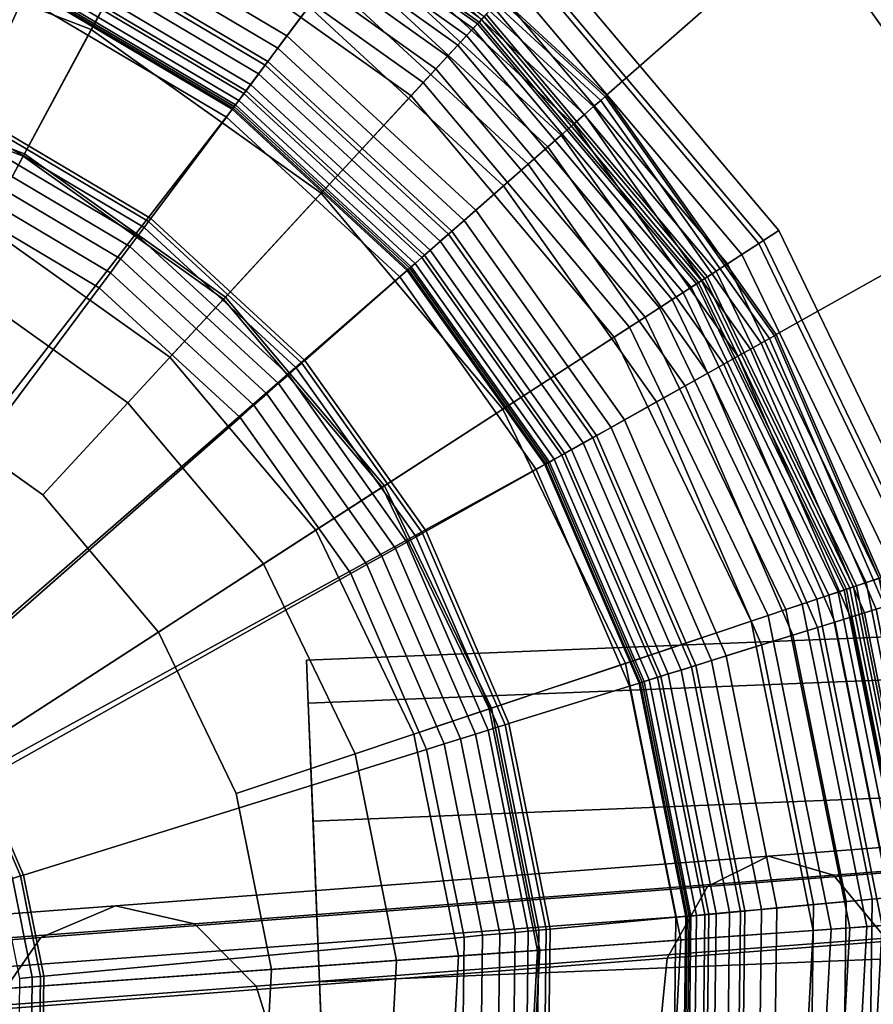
# Model space of a CAD drawing. Extents: x -43.1 to 43.1, y -41.3 to 41.3.
# Tile 55 of 256: x -33.076 to -32.359, y -1.304 to -0.478. Entities that reach past the tile are written whole.
import ezdxf

# ---------------------------------------------------------------- set-up
doc = ezdxf.new("R2010")
doc.units = 0
for name, color, linetype in [('CABLE.1', 18, 'CONTINUOUS'), ('LAMP', 7, 'CONTINUOUS'), ('LAMP_SUPPORT', 18, 'CONTINUOUS'), ('METAL_BASE', 254, 'CONTINUOUS')]:
    doc.layers.add(name, color=color, linetype=linetype)

msp = doc.modelspace()

# ---------------------------------------------------------------- linework, layer by layer
at = {"layer": 'CABLE.1'}
for points in [[(-31.8025, -1.1515, 32.5293), (-31.7629, -1.1268, 32.5951), (-32.4474, -1.1796, 33.1154), (-32.4986, -1.2052, 33.0584)], [(-31.7629, -1.1268, 32.5951), (-31.72, -1.1436, 32.6613), (-32.3928, -1.1955, 33.1727), (-32.4474, -1.1796, 33.1154)], [(-31.72, -1.1436, 32.6613), (-31.6851, -1.1973, 32.7101), (-32.3493, -1.2486, 33.215), (-32.3928, -1.1955, 33.1727)], [(-31.828, -1.211, 32.4814), (-31.8025, -1.1515, 32.5293), (-32.4986, -1.2052, 33.0584), (-32.5325, -1.2654, 33.0169)], [(-32.4986, -1.2052, 33.0584), (-32.4474, -1.1796, 33.1154), (-32.9952, -1.2214, 33.7391), (-33.0578, -1.2478, 33.6951)], [(-32.4474, -1.1796, 33.1154), (-32.3928, -1.1955, 33.1727), (-32.929, -1.2364, 33.7833), (-32.9952, -1.2214, 33.7391)], [(-32.3928, -1.1955, 33.1727), (-32.3493, -1.2486, 33.215), (-32.8771, -1.2888, 33.816), (-32.929, -1.2364, 33.7833)], [(-32.5325, -1.2654, 33.0169), (-32.4986, -1.2052, 33.0584), (-33.0578, -1.2478, 33.6951), (-33.1001, -1.3086, 33.6631)], [(-31.8326, -1.2895, 32.4643), (-31.828, -1.211, 32.4814), (-32.5325, -1.2654, 33.0169), (-32.5402, -1.3441, 33.0022)], [(-33.0578, -1.2478, 33.6951), (-32.9952, -1.2214, 33.7391), (-33.3587, -1.2487, 34.446), (-33.4312, -1.2759, 34.4212)], [(-32.9952, -1.2214, 33.7391), (-32.929, -1.2364, 33.7833), (-33.2827, -1.263, 34.471), (-33.3587, -1.2487, 34.446)], [(-32.929, -1.2364, 33.7833), (-32.8771, -1.2888, 33.816), (-33.2235, -1.3149, 34.4895), (-33.2827, -1.263, 34.471)], [(-33.1001, -1.3086, 33.6631), (-33.0578, -1.2478, 33.6951), (-33.4312, -1.2759, 34.4212), (-33.4806, -1.3373, 34.4031)], [(-32.3493, -1.2486, 33.215), (-32.3286, -1.3247, 33.2309), (-32.8533, -1.3647, 33.8283), (-32.8771, -1.2888, 33.816)], [(-32.5402, -1.3441, 33.0022), (-32.5325, -1.2654, 33.0169), (-33.1001, -1.3086, 33.6631), (-33.1108, -1.3876, 33.6518)], [(-32.8771, -1.2888, 33.816), (-32.8533, -1.3647, 33.8283), (-33.1969, -1.3905, 34.4965), (-33.2235, -1.3149, 34.4895)], [(-31.8151, -1.3658, 32.4826), (-31.8326, -1.2895, 32.4643), (-32.5402, -1.3441, 33.0022), (-32.5196, -1.4202, 33.0181)]]:
    msp.add_3dface(points, dxfattribs=at)
at = {"layer": 'LAMP'}
for points in [[(-33.2648, -0.5159, 41.6428), (-33.0716, -0.5904, 41.6428), (-32.9556, -0.3748, 41.6352), (-33.2061, -0.2782, 41.6352)], [(-33.2097, -0.2929, 43.9998), (-32.9628, -0.3881, 43.9998), (-33.0155, -0.4861, 44.107), (-33.2364, -0.401, 44.107)], [(-32.9198, -0.3083, 43.8806), (-32.6859, -0.4751, 43.8806), (-32.7473, -0.5417, 43.9998), (-32.9628, -0.3881, 43.9998)], [(-32.9229, -0.314, 41.6997), (-32.6902, -0.4799, 41.6997), (-32.6881, -0.4776, 41.9337), (-32.9214, -0.3113, 41.9337)], [(-32.9302, -0.3276, 41.6586), (-32.7007, -0.4912, 41.6586), (-32.6951, -0.4852, 41.6707), (-32.9263, -0.3204, 41.6707)], [(-32.9263, -0.3204, 41.6707), (-32.6951, -0.4852, 41.6707), (-32.6915, -0.4813, 41.6845), (-32.9238, -0.3157, 41.6845)], [(-32.9238, -0.3157, 41.6845), (-32.6915, -0.4813, 41.6845), (-32.6902, -0.4799, 41.6997), (-32.9229, -0.314, 41.6997)], [(-32.9353, -0.3371, 41.6486), (-32.708, -0.4991, 41.6486), (-32.7007, -0.4912, 41.6586), (-32.9302, -0.3276, 41.6586)], [(-32.9414, -0.3483, 41.6411), (-32.7166, -0.5085, 41.6411), (-32.708, -0.4991, 41.6486), (-32.9353, -0.3371, 41.6486)], [(-32.9482, -0.361, 41.6365), (-32.7264, -0.5191, 41.6365), (-32.7166, -0.5085, 41.6411), (-32.9414, -0.3483, 41.6411)], [(-32.9556, -0.3748, 41.6352), (-32.737, -0.5306, 41.6352), (-32.7264, -0.5191, 41.6365), (-32.9482, -0.361, 41.6365)], [(-33.0716, -0.5904, 41.6428), (-32.903, -0.7106, 41.6428), (-32.737, -0.5306, 41.6352), (-32.9556, -0.3748, 41.6352)], [(-32.9628, -0.3881, 43.9998), (-32.7473, -0.5417, 43.9998), (-32.8227, -0.6235, 44.107), (-33.0155, -0.4861, 44.107)], [(-33.2364, -0.401, 44.107), (-33.0155, -0.4861, 44.107), (-33.0727, -0.5923, 44.1939), (-33.2653, -0.518, 44.1939)], [(-32.6493, -0.4355, 43.3843), (-32.4555, -0.6656, 43.3843), (-32.4387, -0.6547, 43.6401), (-32.6358, -0.4208, 43.6401)], [(-32.6358, -0.4208, 43.6401), (-32.4387, -0.6547, 43.6401), (-32.4515, -0.663, 43.7579), (-32.6461, -0.432, 43.7579)], [(-32.6461, -0.432, 43.7579), (-32.4515, -0.663, 43.7579), (-32.5007, -0.6949, 43.8806), (-32.6859, -0.4751, 43.8806)], [(-32.661, -0.4481, 43.0998), (-32.4699, -0.6749, 43.0998), (-32.4555, -0.6656, 43.3843), (-32.6493, -0.4355, 43.3843)], [(-32.6706, -0.4586, 42.7996), (-32.4819, -0.6827, 42.7996), (-32.4699, -0.6749, 43.0998), (-32.661, -0.4481, 43.0998)], [(-32.6784, -0.467, 42.4966), (-32.4914, -0.6889, 42.4966), (-32.4819, -0.6827, 42.7996), (-32.6706, -0.4586, 42.7996)], [(-32.6842, -0.4733, 42.2036), (-32.4987, -0.6935, 42.2036), (-32.4914, -0.6889, 42.4966), (-32.6784, -0.467, 42.4966)], [(-32.6859, -0.4751, 43.8806), (-32.5007, -0.6949, 43.8806), (-32.5768, -0.7441, 43.9998), (-32.7473, -0.5417, 43.9998)], [(-32.6902, -0.4799, 41.6997), (-32.5061, -0.6984, 41.6997), (-32.5035, -0.6967, 41.9337), (-32.6881, -0.4776, 41.9337)], [(-32.6881, -0.4776, 41.9337), (-32.5035, -0.6967, 41.9337), (-32.4987, -0.6935, 42.2036), (-32.6842, -0.4733, 42.2036)], [(-33.0155, -0.4861, 44.107), (-32.8227, -0.6235, 44.107), (-32.9045, -0.7122, 44.1939), (-33.0727, -0.5923, 44.1939)], [(-32.7007, -0.4912, 41.6586), (-32.5191, -0.7068, 41.6586), (-32.5122, -0.7023, 41.6707), (-32.6951, -0.4852, 41.6707)], [(-32.6951, -0.4852, 41.6707), (-32.5122, -0.7023, 41.6707), (-32.5078, -0.6994, 41.6845), (-32.6915, -0.4813, 41.6845)], [(-32.6915, -0.4813, 41.6845), (-32.5078, -0.6994, 41.6845), (-32.5061, -0.6984, 41.6997), (-32.6902, -0.4799, 41.6997)], [(-32.708, -0.4991, 41.6486), (-32.5281, -0.7126, 41.6486), (-32.5191, -0.7068, 41.6586), (-32.7007, -0.4912, 41.6586)], [(-32.7166, -0.5085, 41.6411), (-32.5388, -0.7195, 41.6411), (-32.5281, -0.7126, 41.6486), (-32.708, -0.4991, 41.6486)], [(-32.7264, -0.5191, 41.6365), (-32.5509, -0.7274, 41.6365), (-32.5388, -0.7195, 41.6411), (-32.7166, -0.5085, 41.6411)], [(-33.2653, -0.518, 44.1939), (-33.0727, -0.5923, 44.1939), (-33.1288, -0.6967, 44.2522), (-33.2938, -0.6331, 44.2522)], [(-33.2813, -0.5825, 41.1433), (-33.1041, -0.6508, 41.1433), (-33.0716, -0.5904, 41.6428), (-33.2648, -0.5159, 41.6428)], [(-32.737, -0.5306, 41.6352), (-32.5641, -0.7359, 41.6352), (-32.5509, -0.7274, 41.6365), (-32.7264, -0.5191, 41.6365)], [(-32.903, -0.7106, 41.6428), (-32.7696, -0.8689, 41.6428), (-32.5641, -0.7359, 41.6352), (-32.737, -0.5306, 41.6352)], [(-32.7473, -0.5417, 43.9998), (-32.5768, -0.7441, 43.9998), (-32.6702, -0.8046, 44.107), (-32.8227, -0.6235, 44.107)], [(-33.0727, -0.5923, 44.1939), (-32.9045, -0.7122, 44.1939), (-32.9849, -0.7993, 44.2522), (-33.1288, -0.6967, 44.2522)], [(-33.1041, -0.6508, 41.1433), (-32.9495, -0.761, 41.1433), (-32.903, -0.7106, 41.6428), (-33.0716, -0.5904, 41.6428)], [(-32.8227, -0.6235, 44.107), (-32.6702, -0.8046, 44.107), (-32.7714, -0.8701, 44.1939), (-32.9045, -0.7122, 44.1939)], [(-32.9495, -0.761, 41.1433), (-33.1041, -0.6508, 41.1433), (-33.463, -1.3178, 41.1433), (-32.8272, -0.9062, 41.1433)], [(-32.4555, -0.6656, 43.3843), (-32.325, -0.9366, 43.3843), (-32.306, -0.9303, 43.6401), (-32.4387, -0.6547, 43.6401)], [(-32.4387, -0.6547, 43.6401), (-32.306, -0.9303, 43.6401), (-32.3204, -0.9351, 43.7579), (-32.4515, -0.663, 43.7579)], [(-32.4515, -0.663, 43.7579), (-32.3204, -0.9351, 43.7579), (-32.376, -0.9537, 43.8806), (-32.5007, -0.6949, 43.8806)], [(-32.4699, -0.6749, 43.0998), (-32.3412, -0.9421, 43.0998), (-32.325, -0.9366, 43.3843), (-32.4555, -0.6656, 43.3843)], [(-32.4819, -0.6827, 42.7996), (-32.3547, -0.9466, 42.7996), (-32.3412, -0.9421, 43.0998), (-32.4699, -0.6749, 43.0998)], [(-32.4914, -0.6889, 42.4966), (-32.3656, -0.9502, 42.4966), (-32.3547, -0.9466, 42.7996), (-32.4819, -0.6827, 42.7996)], [(-32.5035, -0.6967, 41.9337), (-32.3792, -0.9548, 41.9337), (-32.3737, -0.953, 42.2036), (-32.4987, -0.6935, 42.2036)], [(-32.4987, -0.6935, 42.2036), (-32.3737, -0.953, 42.2036), (-32.3656, -0.9502, 42.4966), (-32.4914, -0.6889, 42.4966)], [(-33.1288, -0.6967, 44.2522), (-32.9849, -0.7993, 44.2522), (-33.0561, -0.8766, 44.2735), (-33.1786, -0.7892, 44.2735)], [(-32.5007, -0.6949, 43.8806), (-32.376, -0.9537, 43.8806), (-32.462, -0.9825, 43.9998), (-32.5768, -0.7441, 43.9998)], [(-32.5122, -0.7023, 41.6707), (-32.389, -0.9581, 41.6707), (-32.384, -0.9564, 41.6845), (-32.5078, -0.6994, 41.6845)], [(-32.5078, -0.6994, 41.6845), (-32.384, -0.9564, 41.6845), (-32.3821, -0.9558, 41.6997), (-32.5061, -0.6984, 41.6997)], [(-32.5061, -0.6984, 41.6997), (-32.3821, -0.9558, 41.6997), (-32.3792, -0.9548, 41.9337), (-32.5035, -0.6967, 41.9337)], [(-32.5281, -0.7126, 41.6486), (-32.407, -0.9641, 41.6486), (-32.3968, -0.9607, 41.6586), (-32.5191, -0.7068, 41.6586)], [(-32.5191, -0.7068, 41.6586), (-32.3968, -0.9607, 41.6586), (-32.389, -0.9581, 41.6707), (-32.5122, -0.7023, 41.6707)], [(-32.9045, -0.7122, 44.1939), (-32.7714, -0.8701, 44.1939), (-32.8709, -0.9345, 44.2522), (-32.9849, -0.7993, 44.2522)], [(-32.9495, -0.761, 41.1433), (-32.8272, -0.9062, 41.1433), (-32.7696, -0.8689, 41.6428), (-32.903, -0.7106, 41.6428)], [(-32.5388, -0.7195, 41.6411), (-32.4191, -0.9682, 41.6411), (-32.407, -0.9641, 41.6486), (-32.5281, -0.7126, 41.6486)], [(-32.5509, -0.7274, 41.6365), (-32.4328, -0.9727, 41.6365), (-32.4191, -0.9682, 41.6411), (-32.5388, -0.7195, 41.6411)], [(-32.5641, -0.7359, 41.6352), (-32.4476, -0.9777, 41.6352), (-32.4328, -0.9727, 41.6365), (-32.5509, -0.7274, 41.6365)], [(-32.7696, -0.8689, 41.6428), (-32.6798, -1.0555, 41.6428), (-32.4476, -0.9777, 41.6352), (-32.5641, -0.7359, 41.6352)], [(-32.5768, -0.7441, 43.9998), (-32.462, -0.9825, 43.9998), (-32.5675, -1.0179, 44.107), (-32.6702, -0.8046, 44.107)], [(-33.0561, -0.8766, 44.2735), (-32.9592, -0.9916, 44.2735), (-33.463, -1.3178, 44.2735), (-33.1786, -0.7892, 44.2735)], [(-32.9849, -0.7993, 44.2522), (-32.8709, -0.9345, 44.2522), (-32.9592, -0.9916, 44.2735), (-33.0561, -0.8766, 44.2735)], [(-32.6702, -0.8046, 44.107), (-32.5675, -1.0179, 44.107), (-32.6818, -1.0562, 44.1939), (-32.7714, -0.8701, 44.1939)], [(-32.7714, -0.8701, 44.1939), (-32.6818, -1.0562, 44.1939), (-32.7942, -1.0938, 44.2522), (-32.8709, -0.9345, 44.2522)], [(-32.8272, -0.9062, 41.1433), (-32.7448, -1.0773, 41.1433), (-32.6798, -1.0555, 41.6428), (-32.7696, -0.8689, 41.6428)], [(-32.7448, -1.0773, 41.1433), (-32.8272, -0.9062, 41.1433), (-33.463, -1.3178, 41.1433), (-32.7075, -1.2634, 41.1433)], [(-32.8709, -0.9345, 44.2522), (-32.7942, -1.0938, 44.2522), (-32.8939, -1.1272, 44.2735), (-32.9592, -0.9916, 44.2735)], [(-32.3204, -0.9351, 43.7579), (-32.2611, -1.2313, 43.7579), (-32.3196, -1.2355, 43.8806), (-32.376, -0.9537, 43.8806)], [(-32.3656, -0.9502, 42.4966), (-32.3086, -1.2347, 42.4966), (-32.2972, -1.2339, 42.7996), (-32.3547, -0.9466, 42.7996)], [(-32.376, -0.9537, 43.8806), (-32.3196, -1.2355, 43.8806), (-32.41, -1.242, 43.9998), (-32.462, -0.9825, 43.9998)], [(-32.3968, -0.9607, 41.6586), (-32.3415, -1.2371, 41.6586), (-32.3333, -1.2365, 41.6707), (-32.389, -0.9581, 41.6707)], [(-32.389, -0.9581, 41.6707), (-32.3333, -1.2365, 41.6707), (-32.328, -1.2361, 41.6845), (-32.384, -0.9564, 41.6845)], [(-32.384, -0.9564, 41.6845), (-32.328, -1.2361, 41.6845), (-32.3261, -1.236, 41.6997), (-32.3821, -0.9558, 41.6997)], [(-32.3821, -0.9558, 41.6997), (-32.3261, -1.236, 41.6997), (-32.323, -1.2357, 41.9337), (-32.3792, -0.9548, 41.9337)], [(-32.3792, -0.9548, 41.9337), (-32.323, -1.2357, 41.9337), (-32.3172, -1.2353, 42.2036), (-32.3737, -0.953, 42.2036)], [(-32.3737, -0.953, 42.2036), (-32.3172, -1.2353, 42.2036), (-32.3086, -1.2347, 42.4966), (-32.3656, -0.9502, 42.4966)], [(-32.4191, -0.9682, 41.6411), (-32.3649, -1.2388, 41.6411), (-32.3522, -1.2378, 41.6486), (-32.407, -0.9641, 41.6486)], [(-32.407, -0.9641, 41.6486), (-32.3522, -1.2378, 41.6486), (-32.3415, -1.2371, 41.6586), (-32.3968, -0.9607, 41.6586)], [(-32.4476, -0.9777, 41.6352), (-32.3949, -1.2409, 41.6352), (-32.3793, -1.2398, 41.6365), (-32.4328, -0.9727, 41.6365)], [(-32.4328, -0.9727, 41.6365), (-32.3793, -1.2398, 41.6365), (-32.3649, -1.2388, 41.6411), (-32.4191, -0.9682, 41.6411)], [(-32.6798, -1.0555, 41.6428), (-32.6392, -1.2585, 41.6428), (-32.3949, -1.2409, 41.6352), (-32.4476, -0.9777, 41.6352)], [(-32.462, -0.9825, 43.9998), (-32.41, -1.242, 43.9998), (-32.521, -1.25, 44.107), (-32.5675, -1.0179, 44.107)], [(-32.8939, -1.1272, 44.2735), (-32.8644, -1.2747, 44.2735), (-33.463, -1.3178, 44.2735), (-32.9592, -0.9916, 44.2735)], [(-32.5675, -1.0179, 44.107), (-32.521, -1.25, 44.107), (-32.6413, -1.2587, 44.1939), (-32.6818, -1.0562, 44.1939)], [(-32.6818, -1.0562, 44.1939), (-32.6413, -1.2587, 44.1939), (-32.7595, -1.2672, 44.2522), (-32.7942, -1.0938, 44.2522)], [(-32.7448, -1.0773, 41.1433), (-32.7075, -1.2634, 41.1433), (-32.6392, -1.2585, 41.6428), (-32.6798, -1.0555, 41.6428)], [(-32.7942, -1.0938, 44.2522), (-32.7595, -1.2672, 44.2522), (-32.8644, -1.2747, 44.2735), (-32.8939, -1.1272, 44.2735)], [(-32.3196, -1.2355, 43.8806), (-32.3351, -1.5224, 43.8806), (-32.4243, -1.5063, 43.9998), (-32.41, -1.242, 43.9998)], [(-32.3793, -1.2398, 41.6365), (-32.394, -1.5117, 41.6365), (-32.3798, -1.5143, 41.6411), (-32.3649, -1.2388, 41.6411)], [(-32.3649, -1.2388, 41.6411), (-32.3798, -1.5143, 41.6411), (-32.3672, -1.5166, 41.6486), (-32.3522, -1.2378, 41.6486)], [(-32.3522, -1.2378, 41.6486), (-32.3672, -1.5166, 41.6486), (-32.3567, -1.5185, 41.6586), (-32.3415, -1.2371, 41.6586)], [(-32.6392, -1.2585, 41.6428), (-32.6503, -1.4652, 41.6428), (-32.4094, -1.509, 41.6352), (-32.3949, -1.2409, 41.6352)], [(-32.41, -1.242, 43.9998), (-32.4243, -1.5063, 43.9998), (-32.5338, -1.4864, 44.107), (-32.521, -1.25, 44.107)], [(-32.3949, -1.2409, 41.6352), (-32.4094, -1.509, 41.6352), (-32.394, -1.5117, 41.6365), (-32.3793, -1.2398, 41.6365)], [(-32.521, -1.25, 44.107), (-32.5338, -1.4864, 44.107), (-32.6524, -1.4649, 44.1939), (-32.6413, -1.2587, 44.1939)], [(-32.7178, -1.453, 41.1433), (-32.7075, -1.2634, 41.1433), (-33.463, -1.3178, 41.1433), (-32.7748, -1.6341, 41.1433)], [(-32.6413, -1.2587, 44.1939), (-32.6524, -1.4649, 44.1939), (-32.769, -1.4437, 44.2522), (-32.7595, -1.2672, 44.2522)], [(-32.7075, -1.2634, 41.1433), (-32.7178, -1.453, 41.1433), (-32.6503, -1.4652, 41.6428), (-32.6392, -1.2585, 41.6428)], [(-32.7595, -1.2672, 44.2522), (-32.769, -1.4437, 44.2522), (-32.8725, -1.4249, 44.2735), (-32.8644, -1.2747, 44.2735)], [(-32.8725, -1.4249, 44.2735), (-32.9177, -1.5684, 44.2735), (-33.463, -1.3178, 44.2735), (-32.8644, -1.2747, 44.2735)]]:
    msp.add_3dface(points, dxfattribs=at)
at = {"layer": 'LAMP_SUPPORT'}
for points in [[(-32.8591, -0.5018, 41.5307), (-33.0423, -0.3931, 41.5307), (-33.0034, -0.3084, 41.5307), (-32.8034, -0.427, 41.5307)], [(-32.833, -0.4667, 37.929), (-33.024, -0.3533, 37.929), (-33.0369, -0.3813, 37.9214), (-32.8514, -0.4914, 37.9214)], [(-32.5882, -0.5456, 37.9723), (-32.7682, -0.3797, 37.9723), (-32.7728, -0.3859, 37.9601), (-32.5941, -0.5508, 37.9601)], [(-32.5941, -0.5508, 41.5061), (-32.7728, -0.3859, 41.5061), (-32.7682, -0.3797, 41.4939), (-32.5882, -0.5456, 41.4939)], [(-32.5845, -0.5424, 37.9861), (-32.7652, -0.3757, 37.9861), (-32.7682, -0.3797, 37.9723), (-32.5882, -0.5456, 37.9723)], [(-32.5882, -0.5456, 41.4939), (-32.7682, -0.3797, 41.4939), (-32.7652, -0.3757, 41.48), (-32.5845, -0.5424, 41.48)], [(-32.5832, -0.5412, 38.0011), (-32.7642, -0.3743, 38.0011), (-32.7652, -0.3757, 37.9861), (-32.5845, -0.5424, 37.9861)], [(-32.5845, -0.5424, 41.48), (-32.7652, -0.3757, 41.48), (-32.7642, -0.3743, 41.465), (-32.5832, -0.5412, 41.465)], [(-32.5832, -0.5412, 41.465), (-32.7642, -0.3743, 41.465), (-32.7642, -0.3743, 38.0011), (-32.5832, -0.5412, 38.0011)], [(-33.4724, -1.2953, 40.5662), (-33.2578, -0.386, 40.5662), (-33.0684, -0.45, 40.5662), (-32.8966, -0.552, 40.5662)], [(-32.8514, -0.4914, 37.9214), (-33.0369, -0.3813, 37.9214), (-33.0497, -0.4091, 37.9114), (-32.8697, -0.5159, 37.9114)], [(-32.5941, -0.5508, 37.9601), (-32.7728, -0.3859, 37.9601), (-32.7789, -0.3941, 37.9499), (-32.6017, -0.5575, 37.9499)], [(-32.6017, -0.5575, 41.5162), (-32.7789, -0.3941, 41.5162), (-32.7728, -0.3859, 41.5061), (-32.5941, -0.5508, 41.5061)], [(-33.0724, -0.4586, 37.8701), (-33.2599, -0.3952, 37.8701), (-33.2831, -0.4986, 36.848), (-33.1167, -0.5549, 36.848)], [(-32.8675, -0.513, 41.5291), (-33.0481, -0.4058, 41.5291), (-33.0423, -0.3931, 41.5307), (-32.8591, -0.5018, 41.5307)], [(-32.6017, -0.5575, 37.9499), (-32.7789, -0.3941, 37.9499), (-32.7862, -0.4038, 37.9421), (-32.6109, -0.5655, 37.9421)], [(-32.6109, -0.5655, 41.524), (-32.7862, -0.4038, 41.524), (-32.7789, -0.3941, 41.5162), (-32.6017, -0.5575, 41.5162)], [(-32.6109, -0.5655, 37.9421), (-32.7862, -0.4038, 37.9421), (-32.7944, -0.4149, 37.9372), (-32.6213, -0.5747, 37.9372)], [(-32.6213, -0.5747, 41.5289), (-32.7944, -0.4149, 41.5289), (-32.7862, -0.4038, 41.524), (-32.6109, -0.5655, 41.524)], [(-32.8697, -0.5159, 37.9114), (-33.0497, -0.4091, 37.9114), (-33.0608, -0.4334, 37.8993), (-32.8857, -0.5374, 37.8993)], [(-32.8751, -0.5232, 41.5245), (-33.0535, -0.4174, 41.5245), (-33.0481, -0.4058, 41.5291), (-32.8675, -0.513, 41.5291)], [(-32.8819, -0.5323, 41.5173), (-33.0582, -0.4277, 41.5173), (-33.0535, -0.4174, 41.5245), (-32.8751, -0.5232, 41.5245)], [(-32.6213, -0.5747, 37.9372), (-32.7944, -0.4149, 37.9372), (-32.8034, -0.427, 37.9354), (-32.6325, -0.5846, 37.9354)], [(-32.6325, -0.5846, 41.5307), (-32.8034, -0.427, 41.5307), (-32.7944, -0.4149, 41.5289), (-32.6213, -0.5747, 41.5289)], [(-32.8875, -0.5399, 41.5079), (-33.0621, -0.4363, 41.5079), (-33.0582, -0.4277, 41.5173), (-32.8819, -0.5323, 41.5173)], [(-32.7026, -0.6462, 41.5307), (-32.8591, -0.5018, 41.5307), (-32.8034, -0.427, 41.5307), (-32.6325, -0.5846, 41.5307)], [(-32.6325, -0.5846, 37.9354), (-32.8034, -0.427, 37.9354), (-32.8165, -0.4446, 37.9338), (-32.649, -0.5991, 37.9338)], [(-32.8857, -0.5374, 37.8993), (-33.0608, -0.4334, 37.8993), (-33.0689, -0.451, 37.8854), (-32.8972, -0.5529, 37.8854)], [(-32.8918, -0.5457, 41.4966), (-33.0651, -0.4428, 41.4966), (-33.0621, -0.4363, 41.5079), (-32.8875, -0.5399, 41.5079)], [(-32.8946, -0.5494, 41.4838), (-33.0671, -0.447, 41.4838), (-33.0651, -0.4428, 41.4966), (-32.8918, -0.5457, 41.4966)], [(-32.649, -0.5991, 37.9338), (-32.8165, -0.4446, 37.9338), (-32.833, -0.4667, 37.929), (-32.6697, -0.6173, 37.929)], [(-32.8972, -0.5529, 37.8854), (-33.0689, -0.451, 37.8854), (-33.0724, -0.4586, 37.8701), (-32.9022, -0.5596, 37.8701)], [(-32.8966, -0.552, 40.5662), (-33.0684, -0.45, 40.5662), (-33.0678, -0.4485, 41.4698), (-32.8956, -0.5507, 41.4698)], [(-32.8956, -0.5507, 41.4698), (-33.0678, -0.4485, 41.4698), (-33.0671, -0.447, 41.4838), (-32.8946, -0.5494, 41.4838)], [(-32.9022, -0.5596, 37.8701), (-33.0724, -0.4586, 37.8701), (-33.1167, -0.5549, 36.848), (-32.9655, -0.6446, 36.848)], [(-32.6697, -0.6173, 37.929), (-32.833, -0.4667, 37.929), (-32.8514, -0.4914, 37.9214), (-32.6929, -0.6376, 37.9214)], [(-32.6929, -0.6376, 37.9214), (-32.8514, -0.4914, 37.9214), (-32.8697, -0.5159, 37.9114), (-32.7158, -0.6578, 37.9114)], [(-32.7131, -0.6554, 41.5291), (-32.8675, -0.513, 41.5291), (-32.8591, -0.5018, 41.5307), (-32.7026, -0.6462, 41.5307)], [(-32.7158, -0.6578, 37.9114), (-32.8697, -0.5159, 37.9114), (-32.8857, -0.5374, 37.8993), (-32.7359, -0.6755, 37.8993)], [(-32.7227, -0.6638, 41.5245), (-32.8751, -0.5232, 41.5245), (-32.8675, -0.513, 41.5291), (-32.7131, -0.6554, 41.5291)], [(-32.7312, -0.6713, 41.5173), (-32.8819, -0.5323, 41.5173), (-32.8751, -0.5232, 41.5245), (-32.7227, -0.6638, 41.5245)], [(-32.7383, -0.6775, 41.5079), (-32.8875, -0.5399, 41.5079), (-32.8819, -0.5323, 41.5173), (-32.7312, -0.6713, 41.5173)], [(-32.7359, -0.6755, 37.8993), (-32.8857, -0.5374, 37.8993), (-32.8972, -0.5529, 37.8854), (-32.7505, -0.6882, 37.8854)], [(-32.7437, -0.6823, 41.4966), (-32.8918, -0.5457, 41.4966), (-32.8875, -0.5399, 41.5079), (-32.7383, -0.6775, 41.5079)], [(-32.4424, -0.743, 37.9861), (-32.5845, -0.5424, 37.9861), (-32.5882, -0.5456, 37.9723), (-32.4467, -0.7454, 37.9723)], [(-32.4467, -0.7454, 41.4939), (-32.5882, -0.5456, 41.4939), (-32.5845, -0.5424, 41.48), (-32.4424, -0.743, 41.48)], [(-32.4409, -0.7421, 38.0011), (-32.5832, -0.5412, 38.0011), (-32.5845, -0.5424, 37.9861), (-32.4424, -0.743, 37.9861)], [(-32.4424, -0.743, 41.48), (-32.5845, -0.5424, 41.48), (-32.5832, -0.5412, 41.465), (-32.4409, -0.7421, 41.465)], [(-32.4409, -0.7421, 41.465), (-32.5832, -0.5412, 41.465), (-32.5832, -0.5412, 38.0011), (-32.4409, -0.7421, 38.0011)], [(-33.4535, -1.2996, 40.5662), (-33.4724, -1.2953, 40.5662), (-32.8966, -0.552, 40.5662), (-32.7496, -0.6875, 40.5662)], [(-32.7505, -0.6882, 37.8854), (-32.8972, -0.5529, 37.8854), (-32.9022, -0.5596, 37.8701), (-32.7567, -0.6937, 37.8701)], [(-32.7496, -0.6875, 40.5662), (-32.8966, -0.552, 40.5662), (-32.8956, -0.5507, 41.4698), (-32.7484, -0.6864, 41.4698)], [(-32.7484, -0.6864, 41.4698), (-32.8956, -0.5507, 41.4698), (-32.8946, -0.5494, 41.4838), (-32.7472, -0.6853, 41.4838)], [(-32.7472, -0.6853, 41.4838), (-32.8946, -0.5494, 41.4838), (-32.8918, -0.5457, 41.4966), (-32.7437, -0.6823, 41.4966)], [(-32.4535, -0.7492, 37.9601), (-32.5941, -0.5508, 37.9601), (-32.6017, -0.5575, 37.9499), (-32.4624, -0.7542, 37.9499)], [(-32.4624, -0.7542, 41.5162), (-32.6017, -0.5575, 41.5162), (-32.5941, -0.5508, 41.5061), (-32.4535, -0.7492, 41.5061)], [(-32.4467, -0.7454, 37.9723), (-32.5882, -0.5456, 37.9723), (-32.5941, -0.5508, 37.9601), (-32.4535, -0.7492, 37.9601)], [(-32.4535, -0.7492, 41.5061), (-32.5941, -0.5508, 41.5061), (-32.5882, -0.5456, 41.4939), (-32.4467, -0.7454, 41.4939)], [(-32.9675, -0.6472, 36.8327), (-33.118, -0.5579, 36.8327), (-33.1206, -0.5635, 36.8188), (-32.9712, -0.6522, 36.8188)], [(-32.9655, -0.6446, 36.848), (-33.1167, -0.5549, 36.848), (-33.118, -0.5579, 36.8327), (-32.9675, -0.6472, 36.8327)], [(-32.7567, -0.6937, 37.8701), (-32.9022, -0.5596, 37.8701), (-32.9655, -0.6446, 36.848), (-32.8363, -0.7637, 36.848)], [(-32.4624, -0.7542, 37.9499), (-32.6017, -0.5575, 37.9499), (-32.6109, -0.5655, 37.9421), (-32.473, -0.7601, 37.9421)], [(-32.473, -0.7601, 41.524), (-32.6109, -0.5655, 41.524), (-32.6017, -0.5575, 41.5162), (-32.4624, -0.7542, 41.5162)], [(-32.9712, -0.6522, 36.8188), (-33.1206, -0.5635, 36.8188), (-33.1243, -0.5716, 36.8067), (-32.9765, -0.6593, 36.8067)], [(-32.473, -0.7601, 37.9421), (-32.6109, -0.5655, 37.9421), (-32.6213, -0.5747, 37.9372), (-32.485, -0.7669, 37.9372)], [(-32.485, -0.7669, 41.5289), (-32.6213, -0.5747, 41.5289), (-32.6109, -0.5655, 41.524), (-32.473, -0.7601, 41.524)], [(-32.9765, -0.6593, 36.8067), (-33.1243, -0.5716, 36.8067), (-33.129, -0.5817, 36.7967), (-32.9831, -0.6682, 36.7967)], [(-32.485, -0.7669, 37.9372), (-32.6213, -0.5747, 37.9372), (-32.6325, -0.5846, 37.9354), (-32.4982, -0.7743, 37.9354)], [(-32.4982, -0.7743, 41.5307), (-32.6325, -0.5846, 41.5307), (-32.6213, -0.5747, 41.5289), (-32.485, -0.7669, 41.5289)], [(-32.9831, -0.6682, 36.7967), (-33.129, -0.5817, 36.7967), (-33.1344, -0.5935, 36.7891), (-32.9909, -0.6786, 36.7891)], [(-32.5795, -0.8199, 41.5307), (-32.7026, -0.6462, 41.5307), (-32.6325, -0.5846, 41.5307), (-32.4982, -0.7743, 41.5307)], [(-32.4982, -0.7743, 37.9354), (-32.6325, -0.5846, 37.9354), (-32.649, -0.5991, 37.9338), (-32.5173, -0.785, 37.9338)], [(-32.9909, -0.6786, 36.7891), (-33.1344, -0.5935, 36.7891), (-33.1404, -0.6066, 36.7843), (-32.9995, -0.6902, 36.7843)], [(-32.5173, -0.785, 37.9338), (-32.649, -0.5991, 37.9338), (-32.6697, -0.6173, 37.929), (-32.5413, -0.7985, 37.929)], [(-32.9995, -0.6902, 36.7843), (-33.1404, -0.6066, 36.7843), (-33.1469, -0.6207, 36.7827), (-33.0088, -0.7027, 36.7827)], [(-32.5413, -0.7985, 37.929), (-32.6697, -0.6173, 37.929), (-32.6929, -0.6376, 37.9214), (-32.5682, -0.8136, 37.9214)], [(-33.0088, -0.7027, 36.7827), (-33.1469, -0.6207, 36.7827), (-33.2948, -0.9425, 36.7827), (-33.2204, -0.9867, 36.7827)], [(-32.5682, -0.8136, 37.9214), (-32.6929, -0.6376, 37.9214), (-32.7158, -0.6578, 37.9114), (-32.5949, -0.8286, 37.9114)], [(-32.8435, -0.77, 36.8188), (-32.9712, -0.6522, 36.8188), (-32.9765, -0.6593, 36.8067), (-32.8501, -0.7759, 36.8067)], [(-32.8388, -0.7659, 36.8327), (-32.9675, -0.6472, 36.8327), (-32.9712, -0.6522, 36.8188), (-32.8435, -0.77, 36.8188)], [(-32.8363, -0.7637, 36.848), (-32.9655, -0.6446, 36.848), (-32.9675, -0.6472, 36.8327), (-32.8388, -0.7659, 36.8327)], [(-32.5916, -0.8268, 41.5291), (-32.7131, -0.6554, 41.5291), (-32.7026, -0.6462, 41.5307), (-32.5795, -0.8199, 41.5307)], [(-32.8501, -0.7759, 36.8067), (-32.9765, -0.6593, 36.8067), (-32.9831, -0.6682, 36.7967), (-32.8585, -0.7832, 36.7967)], [(-32.5949, -0.8286, 37.9114), (-32.7158, -0.6578, 37.9114), (-32.7359, -0.6755, 37.8993), (-32.6182, -0.8417, 37.8993)], [(-32.6028, -0.833, 41.5245), (-32.7227, -0.6638, 41.5245), (-32.7131, -0.6554, 41.5291), (-32.5916, -0.8268, 41.5291)], [(-32.8585, -0.7832, 36.7967), (-32.9831, -0.6682, 36.7967), (-32.9909, -0.6786, 36.7891), (-32.8682, -0.7917, 36.7891)], [(-32.6127, -0.8386, 41.5173), (-32.7312, -0.6713, 41.5173), (-32.7227, -0.6638, 41.5245), (-32.6028, -0.833, 41.5245)], [(-32.6182, -0.8417, 37.8993), (-32.7359, -0.6755, 37.8993), (-32.7505, -0.6882, 37.8854), (-32.635, -0.8511, 37.8854)], [(-32.6209, -0.8432, 41.5079), (-32.7383, -0.6775, 41.5079), (-32.7312, -0.6713, 41.5173), (-32.6127, -0.8386, 41.5173)], [(-32.8682, -0.7917, 36.7891), (-32.9909, -0.6786, 36.7891), (-32.9995, -0.6902, 36.7843), (-32.8791, -0.8013, 36.7843)], [(-32.6326, -0.8498, 41.4698), (-32.7484, -0.6864, 41.4698), (-32.7472, -0.6853, 41.4838), (-32.6312, -0.849, 41.4838)], [(-32.6312, -0.849, 41.4838), (-32.7472, -0.6853, 41.4838), (-32.7437, -0.6823, 41.4966), (-32.6272, -0.8467, 41.4966)], [(-32.6272, -0.8467, 41.4966), (-32.7437, -0.6823, 41.4966), (-32.7383, -0.6775, 41.5079), (-32.6209, -0.8432, 41.5079)], [(-33.4535, -1.2996, 40.5662), (-32.7496, -0.6875, 40.5662), (-32.6341, -0.8506, 40.5662)], [(-32.8791, -0.8013, 36.7843), (-32.9995, -0.6902, 36.7843), (-33.0088, -0.7027, 36.7827), (-32.8907, -0.8115, 36.7827)], [(-32.6423, -0.8552, 37.8701), (-32.7567, -0.6937, 37.8701), (-32.8363, -0.7637, 36.848), (-32.7347, -0.9071, 36.848)], [(-32.635, -0.8511, 37.8854), (-32.7505, -0.6882, 37.8854), (-32.7567, -0.6937, 37.8701), (-32.6423, -0.8552, 37.8701)], [(-32.6341, -0.8506, 40.5662), (-32.7496, -0.6875, 40.5662), (-32.7484, -0.6864, 41.4698), (-32.6326, -0.8498, 41.4698)], [(-32.8907, -0.8115, 36.7827), (-33.0088, -0.7027, 36.7827), (-33.2204, -0.9867, 36.7827), (-33.1567, -1.0454, 36.7827)], [(-32.3451, -0.9687, 37.9861), (-32.4424, -0.743, 37.9861), (-32.4467, -0.7454, 37.9723), (-32.3498, -0.9702, 37.9723)], [(-32.3498, -0.9702, 41.4939), (-32.4467, -0.7454, 41.4939), (-32.4424, -0.743, 41.48), (-32.3451, -0.9687, 41.48)], [(-32.3434, -0.9682, 38.0011), (-32.4409, -0.7421, 38.0011), (-32.4424, -0.743, 37.9861), (-32.3451, -0.9687, 37.9861)], [(-32.3451, -0.9687, 41.48), (-32.4424, -0.743, 41.48), (-32.4409, -0.7421, 41.465), (-32.3434, -0.9682, 41.465)], [(-32.3434, -0.9682, 41.465), (-32.4409, -0.7421, 41.465), (-32.4409, -0.7421, 38.0011), (-32.3434, -0.9682, 38.0011)], [(-32.3572, -0.9725, 37.9601), (-32.4535, -0.7492, 37.9601), (-32.4624, -0.7542, 37.9499), (-32.367, -0.9755, 37.9499)], [(-32.367, -0.9755, 41.5162), (-32.4624, -0.7542, 41.5162), (-32.4535, -0.7492, 41.5061), (-32.3572, -0.9725, 41.5061)], [(-32.3498, -0.9702, 37.9723), (-32.4467, -0.7454, 37.9723), (-32.4535, -0.7492, 37.9601), (-32.3572, -0.9725, 37.9601)], [(-32.3572, -0.9725, 41.5061), (-32.4535, -0.7492, 41.5061), (-32.4467, -0.7454, 41.4939), (-32.3498, -0.9702, 41.4939)], [(-32.367, -0.9755, 37.9499), (-32.4624, -0.7542, 37.9499), (-32.473, -0.7601, 37.9421), (-32.3786, -0.9792, 37.9421)], [(-32.3786, -0.9792, 41.524), (-32.473, -0.7601, 41.524), (-32.4624, -0.7542, 41.5162), (-32.367, -0.9755, 41.5162)], [(-32.7376, -0.9087, 36.8327), (-32.8388, -0.7659, 36.8327), (-32.8435, -0.77, 36.8188), (-32.743, -0.9118, 36.8188)], [(-32.7347, -0.9071, 36.848), (-32.8363, -0.7637, 36.848), (-32.8388, -0.7659, 36.8327), (-32.7376, -0.9087, 36.8327)], [(-32.3918, -0.9833, 37.9372), (-32.485, -0.7669, 37.9372), (-32.4982, -0.7743, 37.9354), (-32.4062, -0.9878, 37.9354)], [(-32.4062, -0.9878, 41.5307), (-32.4982, -0.7743, 41.5307), (-32.485, -0.7669, 41.5289), (-32.3918, -0.9833, 41.5289)], [(-32.3786, -0.9792, 37.9421), (-32.473, -0.7601, 37.9421), (-32.485, -0.7669, 37.9372), (-32.3918, -0.9833, 37.9372)], [(-32.3918, -0.9833, 41.5289), (-32.485, -0.7669, 41.5289), (-32.473, -0.7601, 41.524), (-32.3786, -0.9792, 41.524)], [(-32.7508, -0.9161, 36.8067), (-32.8501, -0.7759, 36.8067), (-32.8585, -0.7832, 36.7967), (-32.7604, -0.9216, 36.7967)], [(-32.743, -0.9118, 36.8188), (-32.8435, -0.77, 36.8188), (-32.8501, -0.7759, 36.8067), (-32.7508, -0.9161, 36.8067)], [(-32.4952, -1.0155, 41.5307), (-32.5795, -0.8199, 41.5307), (-32.4982, -0.7743, 41.5307), (-32.4062, -0.9878, 41.5307)], [(-32.4062, -0.9878, 37.9354), (-32.4982, -0.7743, 37.9354), (-32.5173, -0.785, 37.9338), (-32.4271, -0.9943, 37.9338)], [(-32.7604, -0.9216, 36.7967), (-32.8585, -0.7832, 36.7967), (-32.8682, -0.7917, 36.7891), (-32.7717, -0.9279, 36.7891)], [(-32.7717, -0.9279, 36.7891), (-32.8682, -0.7917, 36.7891), (-32.8791, -0.8013, 36.7843), (-32.7843, -0.935, 36.7843)], [(-32.4271, -0.9943, 37.9338), (-32.5173, -0.785, 37.9338), (-32.5413, -0.7985, 37.929), (-32.4534, -1.0025, 37.929)], [(-32.7843, -0.935, 36.7843), (-32.8791, -0.8013, 36.7843), (-32.8907, -0.8115, 36.7827), (-32.7979, -0.9426, 36.7827)], [(-32.4534, -1.0025, 37.929), (-32.5413, -0.7985, 37.929), (-32.5682, -0.8136, 37.9214), (-32.4828, -1.0117, 37.9214)], [(-32.7979, -0.9426, 36.7827), (-32.8907, -0.8115, 36.7827), (-33.1567, -1.0454, 36.7827), (-33.1067, -1.116, 36.7827)], [(-32.4828, -1.0117, 37.9214), (-32.5682, -0.8136, 37.9214), (-32.5949, -0.8286, 37.9114), (-32.512, -1.0208, 37.9114)], [(-32.5085, -1.0197, 41.5291), (-32.5916, -0.8268, 41.5291), (-32.5795, -0.8199, 41.5307), (-32.4952, -1.0155, 41.5307)], [(-32.512, -1.0208, 37.9114), (-32.5949, -0.8286, 37.9114), (-32.6182, -0.8417, 37.8993), (-32.5376, -1.0287, 37.8993)], [(-32.5315, -1.0268, 41.5173), (-32.6127, -0.8386, 41.5173), (-32.6028, -0.833, 41.5245), (-32.5207, -1.0235, 41.5245)], [(-32.5207, -1.0235, 41.5245), (-32.6028, -0.833, 41.5245), (-32.5916, -0.8268, 41.5291), (-32.5085, -1.0197, 41.5291)], [(-32.5376, -1.0287, 37.8993), (-32.6182, -0.8417, 37.8993), (-32.635, -0.8511, 37.8854), (-32.556, -1.0345, 37.8854)], [(-32.5405, -1.0297, 41.5079), (-32.6209, -0.8432, 41.5079), (-32.6127, -0.8386, 41.5173), (-32.5315, -1.0268, 41.5173)], [(-33.4535, -1.2996, 40.5662), (-32.6341, -0.8506, 40.5662), (-32.555, -1.0342, 40.5662), (-32.5157, -1.2301, 40.5662)], [(-32.555, -1.0342, 40.5662), (-32.6341, -0.8506, 40.5662), (-32.6326, -0.8498, 41.4698), (-32.5534, -1.0337, 41.4698)], [(-32.5534, -1.0337, 41.4698), (-32.6326, -0.8498, 41.4698), (-32.6312, -0.849, 41.4838), (-32.5518, -1.0332, 41.4838)], [(-32.5518, -1.0332, 41.4838), (-32.6312, -0.849, 41.4838), (-32.6272, -0.8467, 41.4966), (-32.5474, -1.0318, 41.4966)], [(-32.5474, -1.0318, 41.4966), (-32.6272, -0.8467, 41.4966), (-32.6209, -0.8432, 41.5079), (-32.5405, -1.0297, 41.5079)], [(-32.564, -1.037, 37.8701), (-32.6423, -0.8552, 37.8701), (-32.7347, -0.9071, 36.848), (-32.6652, -1.0685, 36.848)], [(-32.556, -1.0345, 37.8854), (-32.635, -0.8511, 37.8854), (-32.6423, -0.8552, 37.8701), (-32.564, -1.037, 37.8701)], [(-32.6683, -1.0695, 36.8327), (-32.7376, -0.9087, 36.8327), (-32.743, -0.9118, 36.8188), (-32.6743, -1.0713, 36.8188)], [(-32.6652, -1.0685, 36.848), (-32.7347, -0.9071, 36.848), (-32.7376, -0.9087, 36.8327), (-32.6683, -1.0695, 36.8327)], [(-32.6827, -1.074, 36.8067), (-32.7508, -0.9161, 36.8067), (-32.7604, -0.9216, 36.7967), (-32.6933, -1.0773, 36.7967)], [(-32.6743, -1.0713, 36.8188), (-32.743, -0.9118, 36.8188), (-32.7508, -0.9161, 36.8067), (-32.6827, -1.074, 36.8067)], [(-32.6933, -1.0773, 36.7967), (-32.7604, -0.9216, 36.7967), (-32.7717, -0.9279, 36.7891), (-32.7057, -1.0811, 36.7891)], [(-32.7057, -1.0811, 36.7891), (-32.7717, -0.9279, 36.7891), (-32.7843, -0.935, 36.7843), (-32.7195, -1.0854, 36.7843)], [(-32.7195, -1.0854, 36.7843), (-32.7843, -0.935, 36.7843), (-32.7979, -0.9426, 36.7827), (-32.7343, -1.0901, 36.7827)], [(-32.7343, -1.0901, 36.7827), (-32.7979, -0.9426, 36.7827), (-33.1067, -1.116, 36.7827), (-33.0724, -1.1955, 36.7827)], [(-32.3095, -1.211, 37.9601), (-32.3572, -0.9725, 37.9601), (-32.367, -0.9755, 37.9499), (-32.3197, -1.2119, 37.9499)], [(-32.3197, -1.2119, 41.5162), (-32.367, -0.9755, 41.5162), (-32.3572, -0.9725, 41.5061), (-32.3095, -1.211, 41.5061)], [(-32.3318, -1.213, 37.9421), (-32.3786, -0.9792, 37.9421), (-32.3918, -0.9833, 37.9372), (-32.3456, -1.2143, 37.9372)], [(-32.3456, -1.2143, 41.5289), (-32.3918, -0.9833, 41.5289), (-32.3786, -0.9792, 41.524), (-32.3318, -1.213, 41.524)], [(-32.3197, -1.2119, 37.9499), (-32.367, -0.9755, 37.9499), (-32.3786, -0.9792, 37.9421), (-32.3318, -1.213, 37.9421)], [(-32.3318, -1.213, 41.524), (-32.3786, -0.9792, 41.524), (-32.367, -0.9755, 41.5162), (-32.3197, -1.2119, 41.5162)], [(-32.4534, -1.2243, 41.5307), (-32.4952, -1.0155, 41.5307), (-32.4062, -0.9878, 41.5307), (-32.3605, -1.2157, 41.5307)], [(-32.3605, -1.2157, 37.9354), (-32.4062, -0.9878, 37.9354), (-32.4271, -0.9943, 37.9338), (-32.3824, -1.2177, 37.9338)], [(-32.3456, -1.2143, 37.9372), (-32.3918, -0.9833, 37.9372), (-32.4062, -0.9878, 37.9354), (-32.3605, -1.2157, 37.9354)], [(-32.3605, -1.2157, 41.5307), (-32.4062, -0.9878, 41.5307), (-32.3918, -0.9833, 41.5289), (-32.3456, -1.2143, 41.5289)], [(-32.3824, -1.2177, 37.9338), (-32.4271, -0.9943, 37.9338), (-32.4534, -1.0025, 37.929), (-32.4098, -1.2203, 37.929)], [(-32.4098, -1.2203, 37.929), (-32.4534, -1.0025, 37.929), (-32.4828, -1.0117, 37.9214), (-32.4405, -1.2231, 37.9214)], [(-32.4405, -1.2231, 37.9214), (-32.4828, -1.0117, 37.9214), (-32.512, -1.0208, 37.9114), (-32.471, -1.226, 37.9114)], [(-32.4673, -1.2256, 41.5291), (-32.5085, -1.0197, 41.5291), (-32.4952, -1.0155, 41.5307), (-32.4534, -1.2243, 41.5307)], [(-32.471, -1.226, 37.9114), (-32.512, -1.0208, 37.9114), (-32.5376, -1.0287, 37.8993), (-32.4976, -1.2285, 37.8993)], [(-32.4913, -1.2279, 41.5173), (-32.5315, -1.0268, 41.5173), (-32.5207, -1.0235, 41.5245), (-32.48, -1.2268, 41.5245)], [(-32.48, -1.2268, 41.5245), (-32.5207, -1.0235, 41.5245), (-32.5085, -1.0197, 41.5291), (-32.4673, -1.2256, 41.5291)], [(-32.4976, -1.2285, 37.8993), (-32.5376, -1.0287, 37.8993), (-32.556, -1.0345, 37.8854), (-32.5168, -1.2302, 37.8854)], [(-32.5125, -1.2298, 41.4838), (-32.5518, -1.0332, 41.4838), (-32.5474, -1.0318, 41.4966), (-32.5079, -1.2294, 41.4966)], [(-32.5079, -1.2294, 41.4966), (-32.5474, -1.0318, 41.4966), (-32.5405, -1.0297, 41.5079), (-32.5007, -1.2287, 41.5079)], [(-32.5007, -1.2287, 41.5079), (-32.5405, -1.0297, 41.5079), (-32.5315, -1.0268, 41.5173), (-32.4913, -1.2279, 41.5173)], [(-32.5251, -1.231, 37.8701), (-32.564, -1.037, 37.8701), (-32.6652, -1.0685, 36.848), (-32.6307, -1.2408, 36.848)], [(-32.5168, -1.2302, 37.8854), (-32.556, -1.0345, 37.8854), (-32.564, -1.037, 37.8701), (-32.5251, -1.231, 37.8701)], [(-32.5157, -1.2301, 40.5662), (-32.555, -1.0342, 40.5662), (-32.5534, -1.0337, 41.4698), (-32.5141, -1.23, 41.4698)], [(-32.5141, -1.23, 41.4698), (-32.5534, -1.0337, 41.4698), (-32.5518, -1.0332, 41.4838), (-32.5125, -1.2298, 41.4838)], [(-32.6402, -1.2417, 36.8188), (-32.6743, -1.0713, 36.8188), (-32.6827, -1.074, 36.8067), (-32.649, -1.2425, 36.8067)], [(-32.6339, -1.2411, 36.8327), (-32.6683, -1.0695, 36.8327), (-32.6743, -1.0713, 36.8188), (-32.6402, -1.2417, 36.8188)], [(-32.6307, -1.2408, 36.848), (-32.6652, -1.0685, 36.848), (-32.6683, -1.0695, 36.8327), (-32.6339, -1.2411, 36.8327)], [(-32.6729, -1.2448, 36.7891), (-32.7057, -1.0811, 36.7891), (-32.7195, -1.0854, 36.7843), (-32.6873, -1.2461, 36.7843)], [(-32.66, -1.2436, 36.7967), (-32.6933, -1.0773, 36.7967), (-32.7057, -1.0811, 36.7891), (-32.6729, -1.2448, 36.7891)], [(-32.649, -1.2425, 36.8067), (-32.6827, -1.074, 36.8067), (-32.6933, -1.0773, 36.7967), (-32.66, -1.2436, 36.7967)], [(-32.7028, -1.2476, 36.7827), (-32.7343, -1.0901, 36.7827), (-33.0724, -1.1955, 36.7827), (-33.0554, -1.2804, 36.7827)], [(-32.6873, -1.2461, 36.7843), (-32.7195, -1.0854, 36.7843), (-32.7343, -1.0901, 36.7827), (-32.7028, -1.2476, 36.7827)], [(-33.0749, -1.1963, 36.763), (-33.109, -1.1173, 36.763), (-33.115, -1.1207, 36.7108), (-33.0816, -1.1983, 36.7108)], [(-33.0724, -1.1955, 36.7827), (-33.1067, -1.116, 36.7827), (-33.109, -1.1173, 36.763), (-33.0749, -1.1963, 36.763)], [(-33.058, -1.2806, 36.763), (-33.0749, -1.1963, 36.763), (-33.0816, -1.1983, 36.7108), (-33.065, -1.2813, 36.7108)], [(-33.0554, -1.2804, 36.7827), (-33.0724, -1.1955, 36.7827), (-33.0749, -1.1963, 36.763), (-33.058, -1.2806, 36.763)], [(-33.065, -1.2813, 36.7108), (-33.0816, -1.1983, 36.7108), (-33.0918, -1.2015, 36.6355), (-33.0756, -1.2822, 36.6355)], [(-32.3484, -1.4499, 37.9372), (-32.3456, -1.2143, 37.9372), (-32.3605, -1.2157, 37.9354), (-32.3633, -1.4482, 37.9354)], [(-32.3633, -1.4482, 41.5307), (-32.3605, -1.2157, 41.5307), (-32.3456, -1.2143, 41.5289), (-32.3484, -1.4499, 41.5289)], [(-32.4559, -1.4373, 41.5307), (-32.4534, -1.2243, 41.5307), (-32.3605, -1.2157, 41.5307), (-32.3633, -1.4482, 41.5307)], [(-32.4124, -1.4424, 37.929), (-32.4098, -1.2203, 37.929), (-32.4405, -1.2231, 37.9214), (-32.4431, -1.4388, 37.9214)], [(-32.3851, -1.4456, 37.9338), (-32.3824, -1.2177, 37.9338), (-32.4098, -1.2203, 37.929), (-32.4124, -1.4424, 37.929)], [(-32.3633, -1.4482, 37.9354), (-32.3605, -1.2157, 37.9354), (-32.3824, -1.2177, 37.9338), (-32.3851, -1.4456, 37.9338)], [(-33.444, -1.3215, 40.5662), (-33.4535, -1.2996, 40.5662), (-32.5157, -1.2301, 40.5662), (-32.5181, -1.43, 40.5662)], [(-32.5192, -1.4299, 37.8854), (-32.5168, -1.2302, 37.8854), (-32.5251, -1.231, 37.8701), (-32.5275, -1.4289, 37.8701)], [(-32.5, -1.4321, 37.8993), (-32.4976, -1.2285, 37.8993), (-32.5168, -1.2302, 37.8854), (-32.5192, -1.4299, 37.8854)], [(-32.5181, -1.43, 40.5662), (-32.5157, -1.2301, 40.5662), (-32.5141, -1.23, 41.4698), (-32.5165, -1.4302, 41.4698)], [(-32.5165, -1.4302, 41.4698), (-32.5141, -1.23, 41.4698), (-32.5125, -1.2298, 41.4838), (-32.5148, -1.4304, 41.4838)], [(-32.5148, -1.4304, 41.4838), (-32.5125, -1.2298, 41.4838), (-32.5079, -1.2294, 41.4966), (-32.5103, -1.4309, 41.4966)], [(-32.5103, -1.4309, 41.4966), (-32.5079, -1.2294, 41.4966), (-32.5007, -1.2287, 41.5079), (-32.5031, -1.4318, 41.5079)], [(-32.5031, -1.4318, 41.5079), (-32.5007, -1.2287, 41.5079), (-32.4913, -1.2279, 41.5173), (-32.4937, -1.4329, 41.5173)], [(-32.4735, -1.4352, 37.9114), (-32.471, -1.226, 37.9114), (-32.4976, -1.2285, 37.8993), (-32.5, -1.4321, 37.8993)], [(-32.4937, -1.4329, 41.5173), (-32.4913, -1.2279, 41.5173), (-32.48, -1.2268, 41.5245), (-32.4825, -1.4342, 41.5245)], [(-32.4825, -1.4342, 41.5245), (-32.48, -1.2268, 41.5245), (-32.4673, -1.2256, 41.5291), (-32.4698, -1.4357, 41.5291)], [(-32.4431, -1.4388, 37.9214), (-32.4405, -1.2231, 37.9214), (-32.471, -1.226, 37.9114), (-32.4735, -1.4352, 37.9114)], [(-32.4698, -1.4357, 41.5291), (-32.4673, -1.2256, 41.5291), (-32.4534, -1.2243, 41.5307), (-32.4559, -1.4373, 41.5307)], [(-32.5275, -1.4289, 37.8701), (-32.5251, -1.231, 37.8701), (-32.6307, -1.2408, 36.848), (-32.6328, -1.4166, 36.848)], [(-32.6893, -1.41, 36.7843), (-32.6873, -1.2461, 36.7843), (-32.7028, -1.2476, 36.7827), (-32.7047, -1.4081, 36.7827)], [(-32.6749, -1.4116, 36.7891), (-32.6729, -1.2448, 36.7891), (-32.6873, -1.2461, 36.7843), (-32.6893, -1.41, 36.7843)], [(-32.6621, -1.4131, 36.7967), (-32.66, -1.2436, 36.7967), (-32.6729, -1.2448, 36.7891), (-32.6749, -1.4116, 36.7891)], [(-32.651, -1.4144, 36.8067), (-32.649, -1.2425, 36.8067), (-32.66, -1.2436, 36.7967), (-32.6621, -1.4131, 36.7967)], [(-32.6422, -1.4155, 36.8188), (-32.6402, -1.2417, 36.8188), (-32.649, -1.2425, 36.8067), (-32.651, -1.4144, 36.8067)], [(-32.636, -1.4162, 36.8327), (-32.6339, -1.2411, 36.8327), (-32.6402, -1.2417, 36.8188), (-32.6422, -1.4155, 36.8188)], [(-32.6328, -1.4166, 36.848), (-32.6307, -1.2408, 36.848), (-32.6339, -1.2411, 36.8327), (-32.636, -1.4162, 36.8327)], [(-32.7047, -1.4081, 36.7827), (-32.7028, -1.2476, 36.7827), (-33.0554, -1.2804, 36.7827), (-33.0565, -1.3669, 36.7827)], [(-33.0565, -1.3669, 36.7827), (-33.0554, -1.2804, 36.7827), (-33.058, -1.2806, 36.763), (-33.0591, -1.3666, 36.763)], [(-33.066, -1.3658, 36.7108), (-33.065, -1.2813, 36.7108), (-33.0756, -1.2822, 36.6355), (-33.0766, -1.3646, 36.6355)], [(-33.0591, -1.3666, 36.763), (-33.058, -1.2806, 36.763), (-33.065, -1.2813, 36.7108), (-33.066, -1.3658, 36.7108)]]:
    msp.add_3dface(points, dxfattribs=at)
at = {"layer": 'METAL_BASE'}
for points in [[(-32.8335, -1.0514, 39.447), (-32.835, -1.0153, 39.312), (-1.627, 0.2471, 39.312), (-1.6255, 0.2109, 39.447)], [(-32.835, -1.0153, 39.312), (-32.8335, -1.0514, 39.1769), (-1.6255, 0.2109, 39.1769), (-1.627, 0.2471, 39.312)], [(-32.8295, -1.1502, 39.5459), (-32.8335, -1.0514, 39.447), (-1.6255, 0.2109, 39.447), (-1.6216, 0.1121, 39.5459)], [(-32.8335, -1.0514, 39.1769), (-32.8295, -1.1502, 39.0781), (-1.6216, 0.1121, 39.0781), (-1.6255, 0.2109, 39.1769)], [(-32.8241, -1.2852, 39.5821), (-32.8295, -1.1502, 39.5459), (-1.6216, 0.1121, 39.5459), (-1.6161, -0.0228, 39.5821)], [(-32.8295, -1.1502, 39.0781), (-32.8241, -1.2852, 39.0419), (-1.6161, -0.0228, 39.0419), (-1.6216, 0.1121, 39.0781)], [(-32.8186, -1.4201, 39.5459), (-32.8241, -1.2852, 39.5821), (-1.6161, -0.0228, 39.5821), (-1.6106, -0.1578, 39.5459)], [(-32.8241, -1.2852, 39.0419), (-32.8186, -1.4201, 39.0781), (-1.6106, -0.1578, 39.0781), (-1.6161, -0.0228, 39.0419)], [(-32.8146, -1.5189, 39.447), (-32.8186, -1.4201, 39.5459), (-1.6106, -0.1578, 39.5459), (-1.6066, -0.2566, 39.447)], [(-32.8186, -1.4201, 39.0781), (-32.8146, -1.5189, 39.1769), (-1.6066, -0.2566, 39.1769), (-1.6106, -0.1578, 39.0781)], [(-32.5832, -0.5412, 38.8457), (-32.4157, -0.394, 38.8457), (-32.631, -0.1955, 38.8457), (-32.7642, -0.3743, 38.8457)], [(-32.7642, -0.3743, 39.7327), (-32.631, -0.1955, 39.7327), (-32.4157, -0.394, 39.7327), (-32.5832, -0.5412, 39.7327)], [(-32.8132, -1.555, 39.312), (-32.8146, -1.5189, 39.447), (-1.6066, -0.2566, 39.447), (-1.6052, -0.2927, 39.312)], [(-32.8146, -1.5189, 39.1769), (-32.8132, -1.555, 39.312), (-1.6052, -0.2927, 39.312), (-1.6066, -0.2566, 39.1769)], [(-32.5832, -0.5412, 38.8457), (-32.7642, -0.3743, 38.8457), (-32.7642, -0.3743, 39.7327), (-32.5832, -0.5412, 39.7327)], [(-32.4409, -0.7421, 38.8457), (-32.2465, -0.6329, 38.8457), (-32.4157, -0.394, 38.8457), (-32.5832, -0.5412, 38.8457)], [(-32.5832, -0.5412, 39.7327), (-32.4157, -0.394, 39.7327), (-32.2465, -0.6329, 39.7327), (-32.4409, -0.7421, 39.7327)], [(-32.2465, -0.6329, 39.7327), (-32.4157, -0.394, 39.7327), (-32.4157, -0.394, 38.8457), (-32.2465, -0.6329, 38.8457)], [(-32.4409, -0.7421, 38.8457), (-32.5832, -0.5412, 38.8457), (-32.5832, -0.5412, 39.7327), (-32.4409, -0.7421, 39.7327)], [(-32.3434, -0.9682, 38.8457), (-32.1306, -0.9018, 38.8457), (-32.2465, -0.6329, 38.8457), (-32.4409, -0.7421, 38.8457)], [(-32.4409, -0.7421, 39.7327), (-32.2465, -0.6329, 39.7327), (-32.1306, -0.9018, 39.7327), (-32.3434, -0.9682, 39.7327)], [(-32.3434, -0.9682, 38.8457), (-32.4409, -0.7421, 38.8457), (-32.4409, -0.7421, 39.7327), (-32.3434, -0.9682, 39.7327)], [(-32.835, -1.0153, 39.312), (-32.8335, -1.0514, 39.447), (-32.8241, -1.2852, 39.312), (-32.8335, -1.0514, 39.1769)], [(-32.8295, -1.1502, 39.5459), (-32.8241, -1.2852, 39.5821), (-32.8241, -1.2852, 39.312), (-32.8335, -1.0514, 39.447)], [(-32.8295, -1.1502, 39.0781), (-32.8335, -1.0514, 39.1769), (-32.8241, -1.2852, 39.312), (-32.8241, -1.2852, 39.0419)], [(-32.8146, -1.5189, 39.447), (-32.8132, -1.555, 39.312), (-32.8146, -1.5189, 39.1769), (-32.8241, -1.2852, 39.312)], [(-32.8186, -1.4201, 39.5459), (-32.8146, -1.5189, 39.447), (-32.8241, -1.2852, 39.312), (-32.8241, -1.2852, 39.5821)], [(-32.8186, -1.4201, 39.0781), (-32.8241, -1.2852, 39.0419), (-32.8241, -1.2852, 39.312), (-32.8146, -1.5189, 39.1769)]]:
    msp.add_3dface(points, dxfattribs=at)

doc.saveas('drawing.dxf')
